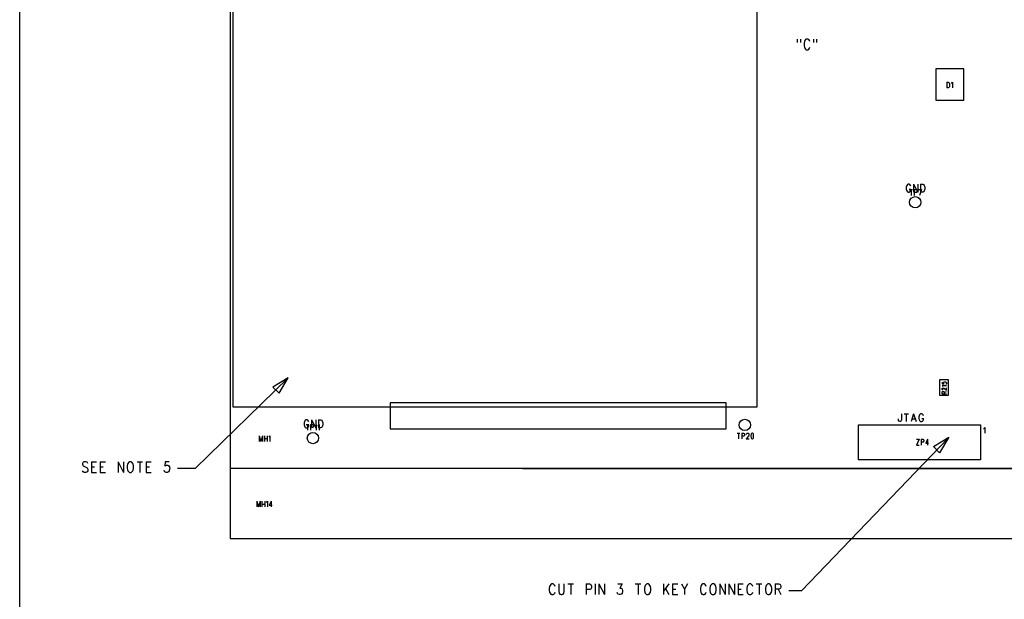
# Model space of a CAD drawing. Extents: x 11.9 to 28.1, y 10.8 to 21.2.
# Tile 6 of 39: x 11.9 to 17.5, y 14.3 to 17.6. Entities that reach past the tile are written whole.
import ezdxf

# ---------------------------------------------------------------- set-up
doc = ezdxf.new("R2010")
doc.units = 0
doc.header["$MEASUREMENT"] = 0
doc.layers.add('LAYNR1', color=2, linetype='Continuous')

msp = doc.modelspace()

# ---------------------------------------------------------------- linework, layer by layer
at = {"layer": 'LAYNR1', "color": 7}
for points in [[(11.892, 10.799), (11.892, 21.199)], [(13.097, 20.041), (13.097, 14.641)], [(13.115, 15.393), (13.115, 17.893)], [(13.115, 15.393), (13.115, 17.893)], [(16.115, 17.893), (16.115, 15.393)], [(16.115, 17.893), (16.115, 15.393)], [(16.347, 17.501), (16.347, 17.481)], [(16.365, 17.501), (16.365, 17.481)], [(16.42, 17.487), (16.417, 17.492), (16.413, 17.498), (16.408, 17.501), (16.399, 17.501), (16.395, 17.498), (16.39, 17.492), (16.388, 17.487)], [(16.44, 17.501), (16.44, 17.481)], [(16.458, 17.501), (16.458, 17.481)], [(16.388, 17.487), (16.386, 17.478), (16.386, 17.463)], [(16.386, 17.463), (16.388, 17.455), (16.39, 17.449), (16.395, 17.443), (16.399, 17.44)], [(16.399, 17.44), (16.408, 17.44)], [(16.408, 17.44), (16.413, 17.443), (16.417, 17.449), (16.42, 17.455)], [(17.302, 17.331), (17.142, 17.331)], [(17.142, 17.331), (17.142, 17.151)], [(17.302, 17.151), (17.302, 17.331)], [(17.204, 17.254), (17.204, 17.221)], [(17.204, 17.254), (17.212, 17.254), (17.216, 17.252), (17.218, 17.249), (17.219, 17.246), (17.22, 17.241), (17.22, 17.234), (17.219, 17.229), (17.218, 17.226), (17.216, 17.223), (17.212, 17.221), (17.204, 17.221)], [(17.23, 17.248), (17.233, 17.249), (17.236, 17.254), (17.236, 17.221)], [(17.142, 17.151), (17.302, 17.151)], [(16.973, 16.659), (16.972, 16.653), (16.972, 16.642)], [(16.998, 16.659), (16.996, 16.663), (16.993, 16.668), (16.989, 16.67), (16.982, 16.67), (16.979, 16.668), (16.975, 16.663), (16.973, 16.659)], [(17.014, 16.67), (17.014, 16.625)], [(17.014, 16.67), (17.038, 16.625)], [(17.038, 16.67), (17.038, 16.625)], [(17.054, 16.67), (17.054, 16.625)], [(17.054, 16.67), (17.066, 16.67), (17.071, 16.668), (17.075, 16.663), (17.076, 16.659)], [(17.076, 16.659), (17.078, 16.653), (17.078, 16.642)], [(16.972, 16.642), (16.973, 16.635), (16.975, 16.631), (16.979, 16.627), (16.982, 16.625)], [(16.982, 16.625), (16.989, 16.625)], [(16.989, 16.625), (16.993, 16.627), (16.996, 16.631), (16.998, 16.635), (16.998, 16.642)], [(16.989, 16.642), (16.998, 16.642)], [(16.991, 16.639), (17.007, 16.639)], [(16.999, 16.639), (16.999, 16.606)], [(17.017, 16.639), (17.017, 16.606)], [(17.017, 16.639), (17.028, 16.639), (17.031, 16.637), (17.032, 16.636), (17.033, 16.633), (17.033, 16.628), (17.032, 16.625), (17.031, 16.623), (17.028, 16.622), (17.017, 16.622)], [(17.043, 16.639), (17.059, 16.639)], [(17.059, 16.639), (17.048, 16.606)], [(17.066, 16.625), (17.054, 16.625)], [(17.078, 16.642), (17.076, 16.635), (17.075, 16.631), (17.071, 16.627), (17.066, 16.625)], [(13.43, 15.561), (12.898, 15.041)], [(17.177, 15.536), (17.177, 15.527), (17.188, 15.526), (17.187, 15.527), (17.186, 15.53), (17.186, 15.532), (17.187, 15.535), (17.189, 15.537), (17.193, 15.538), (17.195, 15.537), (17.199, 15.536), (17.202, 15.534), (17.203, 15.532), (17.203, 15.529), (17.202, 15.526), (17.2, 15.525), (17.198, 15.524)], [(17.182, 15.512), (17.181, 15.513), (17.177, 15.516), (17.203, 15.516)], [(17.183, 15.492), (17.182, 15.492), (17.18, 15.492), (17.178, 15.493), (17.177, 15.495), (17.177, 15.499), (17.178, 15.501)], [(17.177, 15.47), (17.177, 15.478), (17.178, 15.481)], [(17.177, 15.47), (17.203, 15.47)], [(17.178, 15.501), (17.18, 15.502), (17.182, 15.502), (17.184, 15.502), (17.187, 15.502), (17.191, 15.5), (17.203, 15.491)], [(17.178, 15.481), (17.18, 15.482), (17.182, 15.482), (17.184, 15.482), (17.187, 15.482), (17.188, 15.481)], [(17.188, 15.481), (17.189, 15.478), (17.189, 15.47)], [(17.189, 15.476), (17.203, 15.482)], [(17.203, 15.491), (17.203, 15.503)], [(15.939, 15.418), (14.014, 15.418)], [(14.014, 15.418), (14.014, 15.268)], [(15.939, 15.268), (15.939, 15.418)], [(14.005, 15.393), (13.115, 15.393)], [(16.115, 15.393), (13.115, 15.393)], [(16.115, 15.393), (15.95, 15.393)], [(16.944, 15.355), (16.944, 15.32), (16.942, 15.314), (16.941, 15.312), (16.937, 15.31)], [(16.96, 15.355), (16.984, 15.355)], [(16.972, 15.355), (16.972, 15.31)], [(17.014, 15.355), (17, 15.31)], [(17.014, 15.355), (17.028, 15.31)], [(17.07, 15.344), (17.068, 15.348), (17.065, 15.353), (17.061, 15.355), (17.054, 15.355), (17.051, 15.353), (17.047, 15.348), (17.045, 15.344)], [(13.523, 15.309), (13.521, 15.303), (13.521, 15.292)], [(13.521, 15.292), (13.523, 15.285), (13.525, 15.281), (13.528, 15.277), (13.532, 15.275)], [(13.548, 15.309), (13.546, 15.313), (13.542, 15.318), (13.539, 15.32), (13.532, 15.32), (13.528, 15.318), (13.525, 15.313), (13.523, 15.309)], [(13.533, 15.294), (13.549, 15.294)], [(13.539, 15.275), (13.542, 15.277), (13.546, 15.281), (13.548, 15.285), (13.548, 15.292)], [(13.539, 15.292), (13.548, 15.292)], [(13.541, 15.294), (13.541, 15.261)], [(13.559, 15.294), (13.559, 15.261)], [(13.559, 15.294), (13.57, 15.294), (13.573, 15.292), (13.574, 15.291), (13.575, 15.288), (13.575, 15.283), (13.574, 15.28), (13.573, 15.278), (13.57, 15.277), (13.559, 15.277)], [(13.564, 15.32), (13.564, 15.275)], [(13.564, 15.32), (13.588, 15.275)], [(13.586, 15.288), (13.588, 15.289), (13.591, 15.294), (13.591, 15.261)], [(13.588, 15.32), (13.588, 15.275)], [(13.601, 15.288), (13.604, 15.289), (13.607, 15.294), (13.607, 15.261)], [(13.604, 15.32), (13.604, 15.275)], [(13.604, 15.32), (13.616, 15.32), (13.621, 15.318), (13.625, 15.313), (13.627, 15.309)], [(13.628, 15.292), (13.627, 15.285), (13.625, 15.281), (13.621, 15.277), (13.616, 15.275)], [(13.627, 15.309), (13.628, 15.303), (13.628, 15.292)], [(16.698, 15.091), (16.698, 15.291)], [(16.698, 15.291), (17.397, 15.291)], [(16.934, 15.31), (16.93, 15.312), (16.928, 15.314), (16.927, 15.32), (16.927, 15.325)], [(16.937, 15.31), (16.934, 15.31)], [(17.005, 15.325), (17.023, 15.325)], [(17.045, 15.344), (17.044, 15.338), (17.044, 15.327)], [(17.044, 15.327), (17.045, 15.32), (17.047, 15.316), (17.051, 15.312), (17.054, 15.31)], [(17.054, 15.31), (17.061, 15.31)], [(17.061, 15.31), (17.065, 15.312), (17.068, 15.316), (17.07, 15.32), (17.07, 15.327)], [(17.061, 15.327), (17.07, 15.327)], [(17.397, 15.291), (17.397, 15.091)], [(13.532, 15.275), (13.539, 15.275)], [(13.616, 15.275), (13.604, 15.275)], [(14.014, 15.268), (15.939, 15.268)], [(16.003, 15.244), (16.019, 15.244)], [(16.011, 15.244), (16.011, 15.211)], [(16.029, 15.244), (16.029, 15.211)], [(16.029, 15.244), (16.039, 15.244), (16.043, 15.242), (16.044, 15.241), (16.045, 15.238), (16.045, 15.233), (16.044, 15.23), (16.043, 15.228), (16.039, 15.227), (16.029, 15.227)], [(16.056, 15.236), (16.056, 15.238), (16.058, 15.241), (16.059, 15.242), (16.061, 15.244), (16.066, 15.244), (16.068, 15.242), (16.069, 15.241), (16.07, 15.238), (16.07, 15.234), (16.069, 15.231), (16.067, 15.227), (16.055, 15.211), (16.071, 15.211)], [(17.415, 15.27), (17.417, 15.271), (17.421, 15.276), (17.421, 15.243)], [(13.265, 15.229), (13.265, 15.196)], [(13.265, 15.229), (13.274, 15.196)], [(13.283, 15.229), (13.274, 15.196)], [(13.283, 15.229), (13.283, 15.196)], [(13.294, 15.229), (13.294, 15.196)], [(13.294, 15.213), (13.309, 15.213)], [(13.309, 15.229), (13.309, 15.196)], [(13.32, 15.223), (13.322, 15.224), (13.325, 15.229), (13.325, 15.196)], [(17.212, 15.216), (16.372, 14.341)], [(17.046, 15.209), (17.031, 15.176)], [(17.031, 15.209), (17.046, 15.209)], [(17.031, 15.176), (17.046, 15.176)], [(17.057, 15.209), (17.057, 15.176)], [(17.057, 15.209), (17.067, 15.209), (17.07, 15.207), (17.071, 15.206), (17.073, 15.203), (17.073, 15.198), (17.071, 15.195), (17.07, 15.193), (17.067, 15.192), (17.057, 15.192)], [(17.094, 15.209), (17.083, 15.187), (17.1, 15.187)], [(17.094, 15.209), (17.094, 15.176)], [(12.283, 15.071), (12.278, 15.077), (12.271, 15.08), (12.262, 15.08), (12.256, 15.077), (12.251, 15.071), (12.251, 15.066)], [(12.251, 15.066), (12.253, 15.06), (12.256, 15.057), (12.26, 15.054), (12.274, 15.048), (12.278, 15.045), (12.281, 15.042)], [(12.303, 15.08), (12.303, 15.019)], [(12.303, 15.08), (12.333, 15.08)], [(12.353, 15.08), (12.353, 15.019)], [(12.353, 15.08), (12.383, 15.08)], [(12.456, 15.08), (12.456, 15.019)], [(12.456, 15.08), (12.487, 15.019)], [(12.487, 15.08), (12.487, 15.019)], [(12.51, 15.066), (12.508, 15.057), (12.508, 15.042)], [(12.521, 15.08), (12.517, 15.077), (12.512, 15.071), (12.51, 15.066)], [(12.542, 15.066), (12.54, 15.071), (12.535, 15.077), (12.531, 15.08), (12.521, 15.08)], [(12.544, 15.042), (12.544, 15.057), (12.542, 15.066)], [(12.565, 15.08), (12.596, 15.08)], [(12.581, 15.08), (12.581, 15.019)], [(12.617, 15.08), (12.617, 15.019)], [(12.617, 15.08), (12.646, 15.08)], [(12.749, 15.08), (12.726, 15.08), (12.724, 15.054), (12.726, 15.057), (12.733, 15.06), (12.74, 15.06), (12.746, 15.057), (12.751, 15.051), (12.753, 15.042)], [(17.397, 15.091), (16.698, 15.091)], [(12.262, 15.019), (12.256, 15.022), (12.251, 15.028)], [(12.271, 15.019), (12.262, 15.019)], [(12.281, 15.042), (12.283, 15.037), (12.283, 15.028), (12.278, 15.022), (12.271, 15.019)], [(12.303, 15.051), (12.321, 15.051)], [(12.303, 15.019), (12.333, 15.019)], [(12.353, 15.051), (12.371, 15.051)], [(12.353, 15.019), (12.383, 15.019)], [(12.508, 15.042), (12.51, 15.034), (12.512, 15.028), (12.517, 15.022), (12.521, 15.019)], [(12.521, 15.019), (12.531, 15.019)], [(12.531, 15.019), (12.535, 15.022), (12.54, 15.028), (12.542, 15.034), (12.544, 15.042)], [(12.617, 15.051), (12.635, 15.051)], [(12.617, 15.019), (12.646, 15.019)], [(12.731, 15.019), (12.724, 15.022), (12.721, 15.025), (12.719, 15.031)], [(12.737, 15.019), (12.731, 15.019)], [(12.753, 15.042), (12.751, 15.037), (12.749, 15.028), (12.744, 15.022), (12.737, 15.019)], [(12.898, 15.041), (12.797, 15.041)], [(23.448, 15.041), (13.097, 15.041)], [(14.773, 15.041), (23.198, 15.041)], [(13.251, 14.854), (13.251, 14.821)], [(13.251, 14.854), (13.261, 14.821)], [(13.27, 14.854), (13.261, 14.821)], [(13.27, 14.854), (13.27, 14.821)], [(13.28, 14.854), (13.28, 14.821)], [(13.28, 14.838), (13.296, 14.838)], [(13.296, 14.854), (13.296, 14.821)], [(13.306, 14.848), (13.308, 14.849), (13.312, 14.854), (13.312, 14.821)], [(13.333, 14.854), (13.322, 14.832), (13.339, 14.832)], [(13.333, 14.854), (13.333, 14.821)], [(13.097, 14.641), (23.448, 14.641)], [(14.928, 14.366), (14.926, 14.357), (14.926, 14.342)], [(14.926, 14.342), (14.928, 14.334), (14.931, 14.328), (14.935, 14.322), (14.94, 14.319)], [(14.96, 14.366), (14.958, 14.371), (14.953, 14.377), (14.949, 14.38), (14.94, 14.38), (14.935, 14.377), (14.931, 14.371), (14.928, 14.366)], [(14.949, 14.319), (14.953, 14.322), (14.958, 14.328), (14.96, 14.334)], [(14.981, 14.38), (14.981, 14.337), (14.983, 14.328), (14.987, 14.322), (14.994, 14.319)], [(14.999, 14.319), (15.006, 14.322), (15.01, 14.328), (15.012, 14.337), (15.012, 14.38)], [(15.033, 14.38), (15.065, 14.38)], [(15.049, 14.38), (15.049, 14.319)], [(15.137, 14.38), (15.137, 14.319)], [(15.137, 14.38), (15.158, 14.38), (15.165, 14.377), (15.167, 14.374), (15.169, 14.369), (15.169, 14.36), (15.167, 14.354), (15.165, 14.351), (15.158, 14.348), (15.137, 14.348)], [(15.19, 14.38), (15.19, 14.319)], [(15.21, 14.38), (15.21, 14.319)], [(15.21, 14.38), (15.242, 14.319)], [(15.242, 14.38), (15.242, 14.319)], [(15.326, 14.319), (15.319, 14.322), (15.317, 14.325), (15.315, 14.331)], [(15.319, 14.38), (15.344, 14.38), (15.331, 14.357), (15.337, 14.357), (15.342, 14.354), (15.344, 14.351), (15.346, 14.342)], [(15.346, 14.342), (15.346, 14.337), (15.344, 14.328), (15.34, 14.322), (15.333, 14.319)], [(15.419, 14.38), (15.451, 14.38)], [(15.435, 14.38), (15.435, 14.319)], [(15.474, 14.366), (15.471, 14.357), (15.471, 14.342)], [(15.471, 14.342), (15.474, 14.334), (15.476, 14.328), (15.481, 14.322), (15.485, 14.319)], [(15.485, 14.38), (15.481, 14.377), (15.476, 14.371), (15.474, 14.366)], [(15.506, 14.366), (15.503, 14.371), (15.499, 14.377), (15.494, 14.38), (15.485, 14.38)], [(15.494, 14.319), (15.499, 14.322), (15.503, 14.328), (15.506, 14.334), (15.508, 14.342)], [(15.508, 14.342), (15.508, 14.357), (15.506, 14.366)], [(15.581, 14.38), (15.581, 14.319)], [(15.612, 14.38), (15.581, 14.339)], [(15.592, 14.354), (15.612, 14.319)], [(15.633, 14.38), (15.633, 14.319)], [(15.633, 14.38), (15.662, 14.38)], [(15.633, 14.351), (15.651, 14.351)], [(15.683, 14.38), (15.701, 14.351), (15.701, 14.319)], [(15.719, 14.38), (15.701, 14.351)], [(15.794, 14.366), (15.792, 14.357), (15.792, 14.342)], [(15.792, 14.342), (15.794, 14.334), (15.796, 14.328), (15.801, 14.322), (15.806, 14.319)], [(15.826, 14.366), (15.824, 14.371), (15.819, 14.377), (15.815, 14.38), (15.806, 14.38), (15.801, 14.377), (15.796, 14.371), (15.794, 14.366)], [(15.815, 14.319), (15.819, 14.322), (15.824, 14.328), (15.826, 14.334)], [(15.849, 14.366), (15.846, 14.357), (15.846, 14.342)], [(15.846, 14.342), (15.849, 14.334), (15.851, 14.328), (15.856, 14.322), (15.86, 14.319)], [(15.86, 14.38), (15.856, 14.377), (15.851, 14.371), (15.849, 14.366)], [(15.881, 14.366), (15.878, 14.371), (15.874, 14.377), (15.869, 14.38), (15.86, 14.38)], [(15.869, 14.319), (15.874, 14.322), (15.878, 14.328), (15.881, 14.334), (15.883, 14.342)], [(15.883, 14.342), (15.883, 14.357), (15.881, 14.366)], [(15.903, 14.38), (15.903, 14.319)], [(15.903, 14.38), (15.935, 14.319)], [(15.935, 14.38), (15.935, 14.319)], [(15.956, 14.38), (15.956, 14.319)], [(15.956, 14.38), (15.987, 14.319)], [(15.987, 14.38), (15.987, 14.319)], [(16.008, 14.38), (16.008, 14.319)], [(16.008, 14.38), (16.037, 14.38)], [(16.008, 14.351), (16.026, 14.351)], [(16.06, 14.366), (16.058, 14.357), (16.058, 14.342)], [(16.058, 14.342), (16.06, 14.334), (16.062, 14.328), (16.067, 14.322), (16.071, 14.319)], [(16.092, 14.366), (16.09, 14.371), (16.085, 14.377), (16.081, 14.38), (16.071, 14.38), (16.067, 14.377), (16.062, 14.371), (16.06, 14.366)], [(16.081, 14.319), (16.085, 14.322), (16.09, 14.328), (16.092, 14.334)], [(16.112, 14.38), (16.144, 14.38)], [(16.128, 14.38), (16.128, 14.319)], [(16.167, 14.366), (16.165, 14.357), (16.165, 14.342)], [(16.165, 14.342), (16.167, 14.334), (16.169, 14.328), (16.174, 14.322), (16.178, 14.319)], [(16.178, 14.38), (16.174, 14.377), (16.169, 14.371), (16.167, 14.366)], [(16.199, 14.366), (16.196, 14.371), (16.192, 14.377), (16.187, 14.38), (16.178, 14.38)], [(16.187, 14.319), (16.192, 14.322), (16.196, 14.328), (16.199, 14.334), (16.201, 14.342)], [(16.201, 14.342), (16.201, 14.357), (16.199, 14.366)], [(16.221, 14.38), (16.221, 14.319)], [(16.221, 14.38), (16.242, 14.38), (16.249, 14.377), (16.251, 14.374), (16.253, 14.369), (16.253, 14.363), (16.251, 14.357), (16.249, 14.354), (16.242, 14.351), (16.221, 14.351)], [(16.237, 14.351), (16.253, 14.319)], [(16.372, 14.341), (16.298, 14.341)], [(14.94, 14.319), (14.949, 14.319)], [(14.994, 14.319), (14.999, 14.319)], [(15.333, 14.319), (15.326, 14.319)], [(15.485, 14.319), (15.494, 14.319)], [(15.633, 14.319), (15.662, 14.319)], [(15.806, 14.319), (15.815, 14.319)], [(15.86, 14.319), (15.869, 14.319)], [(16.008, 14.319), (16.037, 14.319)], [(16.071, 14.319), (16.081, 14.319)], [(16.178, 14.319), (16.187, 14.319)]]:
    msp.add_lwpolyline(points, dxfattribs=at)
for points in [[(13.43, 15.561), (13.342, 15.508), (13.378, 15.472), (13.43, 15.561)], [(17.211, 15.552), (17.211, 15.459), (17.164, 15.459), (17.164, 15.552), (17.211, 15.552)], [(16.088, 15.244), (16.085, 15.242), (16.083, 15.238), (16.081, 15.23), (16.081, 15.225), (16.083, 15.218), (16.085, 15.213), (16.088, 15.211), (16.091, 15.211), (16.094, 15.213), (16.096, 15.218), (16.097, 15.225), (16.097, 15.23), (16.096, 15.238), (16.094, 15.242), (16.091, 15.244), (16.088, 15.244)], [(17.216, 15.22), (17.163, 15.132), (17.127, 15.168), (17.216, 15.22)]]:
    msp.add_lwpolyline(points, close=True, dxfattribs=at)
for centre in [(17.023, 16.566), (16.047, 15.291), (13.572, 15.216)]:
    msp.add_circle(centre, 0.0325, dxfattribs=at)

doc.saveas('drawing.dxf')
